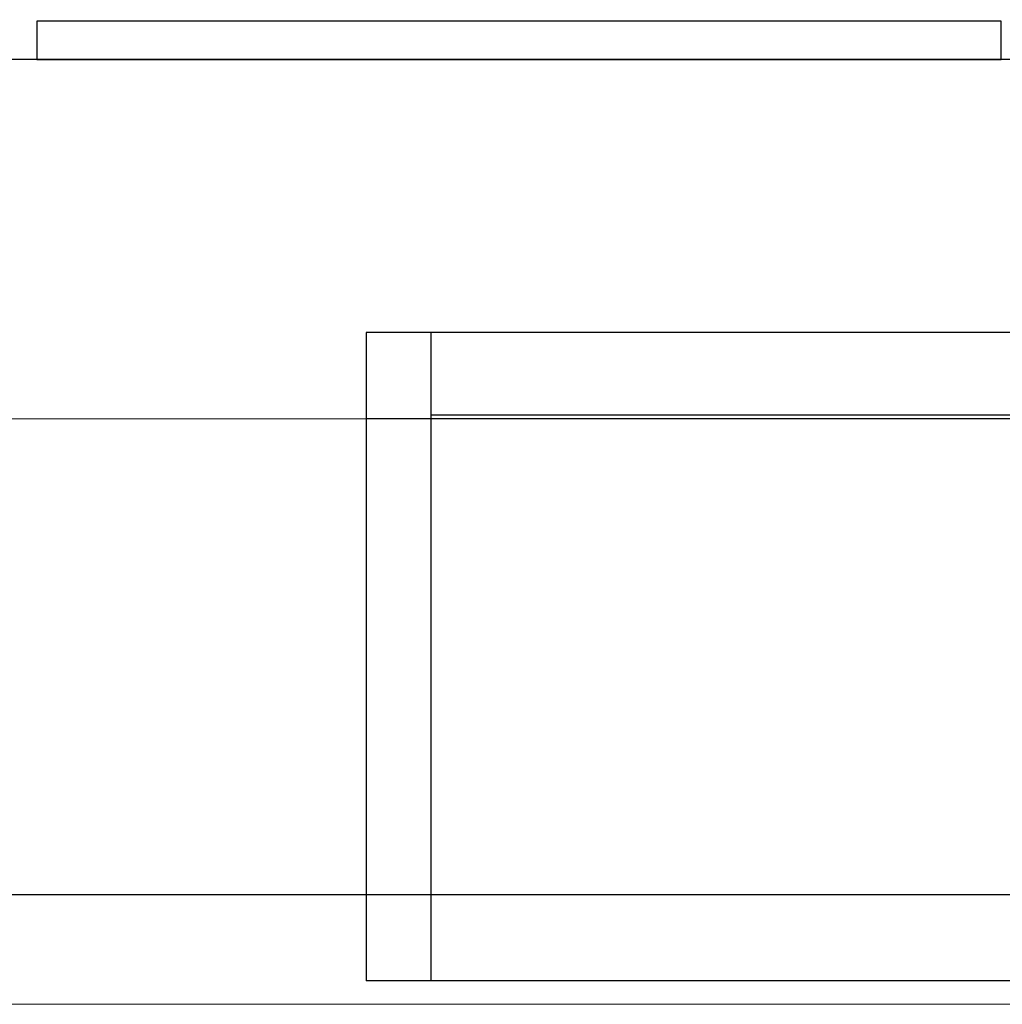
# Model space of a CAD drawing. Header units: millimetres. Extents: x -13189488 to -13176600, y -33161 to -25515.
# Tile 13 of 28: x -13183880 to -13183425, y -31705 to -31249. Entities that reach past the tile are written whole.
import ezdxf

# ---------------------------------------------------------------- set-up
doc = ezdxf.new("R2010")
doc.units = ezdxf.units.MM
doc.header["$MEASUREMENT"] = 0
doc.layers.add('0._RDC (82)_1_0', color=7, linetype='Continuous')
doc.layers.add('0._RDC (82)_1_AAG constr dalles', color=7, linetype='Continuous')

msp = doc.modelspace()

# ---------------------------------------------------------------- linework, layer by layer
at = {"layer": '0._RDC (82)_1_0', "color": 7, "linetype": 'Continuous', "lineweight": 30}
for p, q in [((-13183689.55, -31394.08), (-13183719.55, -31394.08)), ((-13183719.55, -31394.08), (-13183719.55, -31434.08)), ((-13183689.55, -31434.08), (-13183689.55, -31394.08)), ((-13183399.55, -31394.08), (-13183689.55, -31394.08)), ((-13183399.55, -31432.28), (-13183689.55, -31432.28)), ((-13183689.55, -31434.08), (-13183719.55, -31434.08)), ((-13183719.55, -31434.08), (-13183719.55, -31654.08)), ((-13183689.55, -31654.08), (-13183689.55, -31434.08)), ((-13183399.55, -31434.08), (-13183689.55, -31434.08)), ((-13183719.55, -31654.08), (-13183689.55, -31654.08)), ((-13183719.55, -31654.08), (-13183719.55, -31694.08)), ((-13183689.55, -31694.08), (-13183689.55, -31654.08)), ((-13183689.55, -31694.08), (-13183719.55, -31694.08)), ((-13183399.55, -31694.08), (-13183689.55, -31694.08))]:
    msp.add_line(p, q, dxfattribs=at)
at = {"layer": '0._RDC (82)_1_0', "color": 7, "linetype": 'Continuous', "lineweight": 30, "flags": 128}
for points in [[(-13183871.99, -31250.08), (-13183871.99, -31267.82)], [(-13183425.91, -31250.08), (-13183871.99, -31250.08)], [(-13183425.91, -31267.82), (-13183425.91, -31250.08)], [(-13183405.53, -31267.82), (-13183424.72, -31267.82), (-13184333.86, -31267.82), (-13184353.06, -31267.82)], [(-13183871.99, -31267.82), (-13183425.91, -31267.82)], [(-13184353.06, -31654.08), (-13184333.86, -31654.08), (-13183424.72, -31654.08), (-13183405.53, -31654.08)]]:
    msp.add_lwpolyline(points, dxfattribs=at)
at = {"layer": '0._RDC (82)_1_AAG constr dalles', "color": 250, "linetype": 'Continuous', "lineweight": 0, "true_color": 0x191919, "flags": 128}
for points in [[(-13188902.97, -27704.87), (-13188902.97, -31704.87), (-13178910.6, -31704.87), (-13178910.6, -29704.87), (-13177110.6, -29704.87), (-13177110.6, -27704.87)], [(-13184583.06, -31654.08), (-13182384.55, -31654.08), (-13182384.55, -31434.08), (-13184583.06, -31434.08)], [(-13184583.06, -31654.08), (-13182384.55, -31654.08), (-13182384.55, -31434.08), (-13184583.06, -31434.08)], [(-13184583.06, -31654.08), (-13181792.4, -31654.08), (-13181792.4, -31434.08), (-13184583.06, -31434.08)], [(-13184583.06, -31654.08), (-13181792.4, -31654.08), (-13181792.4, -31434.08), (-13184583.06, -31434.08)]]:
    msp.add_lwpolyline(points, close=True, dxfattribs=at)

doc.saveas('drawing.dxf')
